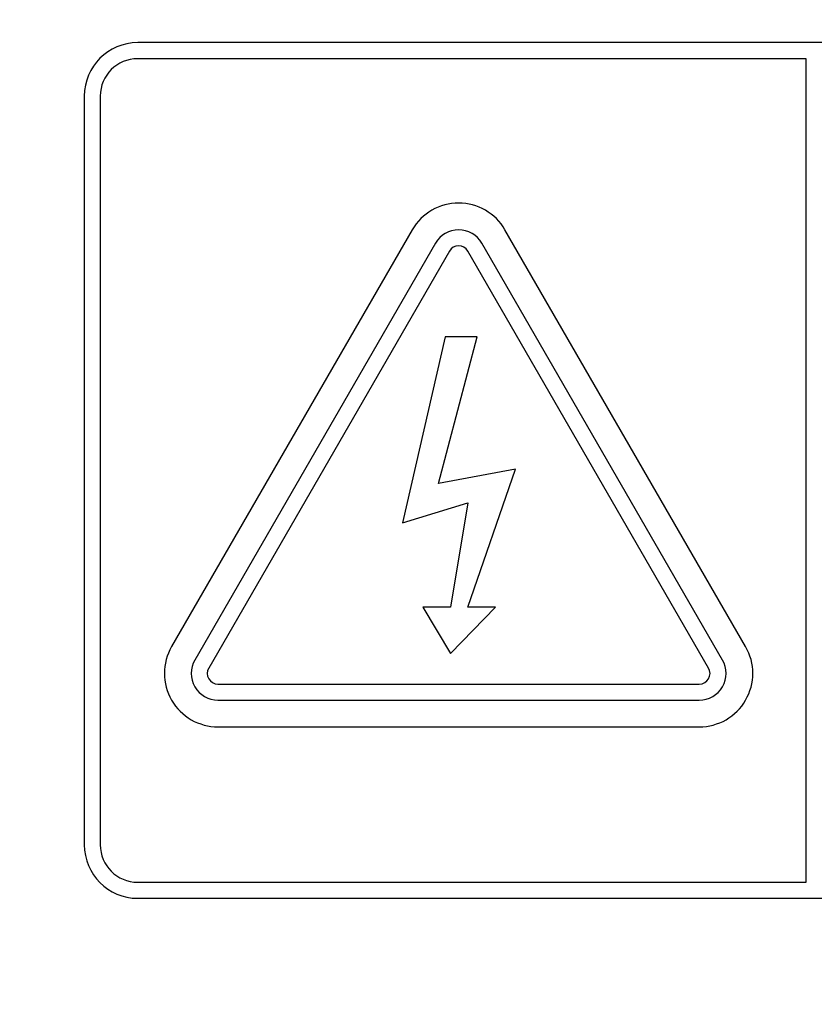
# Model space of a CAD drawing. Header units: millimetres. Extents: x 5 to 418, y 2 to 292.
# Tile 16 of 48: x 86.14 to 91.09, y 202.66 to 208.8. Entities that reach past the tile are written whole.
import ezdxf

# ---------------------------------------------------------------- set-up
doc = ezdxf.new("R2010")
doc.units = ezdxf.units.MM
doc.layers.add('SLD-0', color=7, linetype='Continuous')
doc.styles.add('SLDTEXTSTYLE0', font='TXT', dxfattribs={"width": 0.605})
doc.dimstyles.new('SLDDIMSTYLE0', dxfattribs={"dimtxt": 3.5, "dimasz": 3.302, "dimexe": 0, "dimexo": 0.0625, "dimgap": 0.875, "dimtad": 1, "dimlfac": 3, "dimrnd": 1e-09, "dimzin": 12, "dimdsep": 46, "dimtxsty": 'SLDTEXTSTYLE0', "dimsah": 1, "dimcen": 0.09, "dimadec": 0, "dimazin": 3, "dimtfac": 1, "dimtofl": 0, "dimtmove": 0, "dimatfit": 3, "dimfxl": 1, "dimfrac": 2, "dimtolj": 1, "dimtzin": 12, "dimarcsym": 0})

# ---------------------------------------------------------------- blocks, each defined once
blk = doc.blocks.new('_D')
at = {"layer": 'SLD-0'}
for p, q in [((58.038, 202.4881), (58.038, 259.5881)), ((132.3713, 202.4881), (132.3713, 259.5881)), ((58.038, 258.5881), (132.3713, 258.5881))]:
    blk.add_line(p, q, dxfattribs=at)
for points in [[(58.038, 258.5881), (61.34, 258.0801), (61.34, 259.0961)], [(132.3713, 258.5881), (129.0693, 259.0961), (129.0693, 258.0801)]]:
    blk.add_solid(points, dxfattribs=at)
at = {"layer": 'SLD-0', "insert": (91.1942, 263.0999), "char_height": 3.5, "attachment_point": 1, "style": 'SLDTEXTSTYLE0'}
blk.add_mtext('223', dxfattribs=at)

msp = doc.modelspace()

# ---------------------------------------------------------------- linework, layer by layer
at = {"color": 7, "linetype": 'Continuous', "lineweight": 25}
for p, q in [((103.538, 208.6548), (86.8713, 208.6548)), ((91.038, 208.5548), (86.8713, 208.5548)), ((91.038, 203.4215), (91.038, 208.5548)), ((86.538, 208.3215), (86.538, 203.6548)), ((86.638, 208.3215), (86.638, 203.6548)), ((88.5826, 207.4881), (87.0826, 204.8901)), ((90.66, 204.8901), (89.16, 207.4881)), ((88.727, 207.4048), (87.227, 204.8067)), ((90.5156, 204.8067), (89.0156, 207.4048)), ((88.8136, 207.3548), (87.3136, 204.7567)), ((90.429, 204.7567), (88.929, 207.3548)), ((88.788, 206.8215), (88.5208, 205.6618)), ((88.7458, 205.9068), (88.9864, 206.8215)), ((88.9864, 206.8215), (88.788, 206.8215)), ((89.226, 205.9969), (88.7458, 205.9068)), ((88.929, 205.1366), (89.226, 205.9969)), ((88.5208, 205.6618), (88.929, 205.7868)), ((88.929, 205.7868), (88.8198, 205.1366)), ((88.8198, 205.1366), (88.6476, 205.1366)), ((88.6476, 205.1366), (88.8198, 204.8465)), ((88.8198, 204.8465), (89.1012, 205.1366)), ((89.1012, 205.1366), (88.929, 205.1366)), ((87.3713, 204.6567), (90.3713, 204.6567)), ((87.3713, 204.5567), (90.3713, 204.5567)), ((87.3713, 204.3901), (90.3713, 204.3901)), ((86.8713, 203.4215), (91.038, 203.4215)), ((86.8713, 203.3215), (103.538, 203.3215))]:
    msp.add_line(p, q, dxfattribs=at)
for centre, radius, start, end in [((86.8713, 208.3215), 0.3333, 90, 180), ((86.8713, 208.3215), 0.2333, 90, 180), ((88.8713, 207.3215), 0.3333, 30, 150), ((88.8713, 207.3215), 0.1667, 30, 150), ((88.8713, 207.3215), 0.0667, 30, 150), ((87.3713, 204.7234), 0.3333, 150, 270), ((90.3713, 204.7234), 0.3333, 270, 30), ((87.3713, 204.7234), 0.1667, 150, 270), ((90.3713, 204.7234), 0.1667, 270, 30), ((87.3713, 204.7234), 0.0667, 150, 270), ((90.3713, 204.7234), 0.0667, 270, 30), ((86.8713, 203.6548), 0.3333, 180, 270), ((86.8713, 203.6548), 0.2333, 180, 270)]:
    msp.add_arc(centre, radius, start, end, dxfattribs=at)

# ---------------------------------------------------------------- dimensions: what is measured, and where the dimension line sits
at = {"layer": 'SLD-0'}
dim = msp.add_linear_dim(base=(132.3713, 258.5881), p1=(58.038, 202.4881), p2=(132.3713, 202.4881), dimstyle='SLDDIMSTYLE0', dxfattribs=at)
dim.commit()
dim.dimension.update_dxf_attribs({"geometry": '_D', "text_midpoint": (95.2046, 258.5881), "dimtype": 160})

doc.saveas('drawing.dxf')
